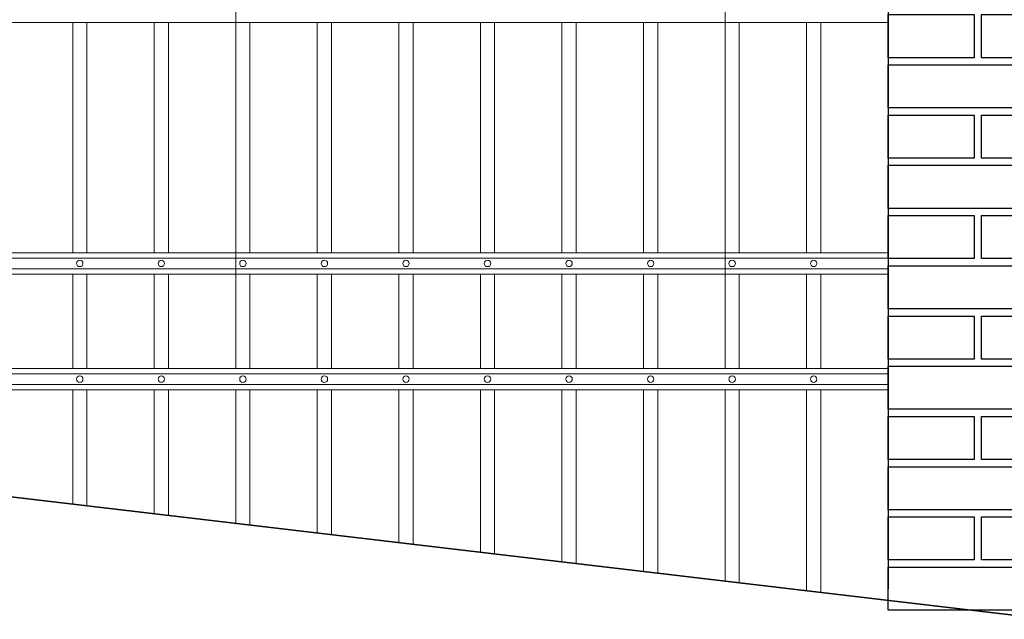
# Model space of a CAD drawing. Header units: millimetres. Extents: x 6567289036 to 6568990308, y 5976640423 to 5977332400.
# Tile 200 of 256: x 6568250096 to 6568251468, y 5976808831 to 5976809666. Entities that reach past the tile are written whole.
import ezdxf

# ---------------------------------------------------------------- set-up
doc = ezdxf.new("R2010")
doc.units = ezdxf.units.MM
doc.layers.add('01_widok', color=7, linetype='Continuous', lineweight=13)
doc.layers.add('projekt', color=10, linetype='Continuous')

# ---------------------------------------------------------------- blocks, each defined once
blk = doc.blocks.new('A$C429E1D4B')
at = {"layer": 'projekt'}
for points in [[(0, 153), (12, 153), (12, 147), (0, 147)], [(13, 153), (25, 153), (25, 147), (13, 147)], [(0, 146), (25, 146), (25, 140), (0, 140)], [(0, 139), (12, 139), (12, 133), (0, 133)], [(13, 139), (25, 139), (25, 133), (13, 133)], [(0, 132), (25, 132), (25, 126), (0, 126)], [(0, 125), (12, 125), (12, 119), (0, 119)], [(13, 125), (25, 125), (25, 119), (13, 119)], [(0, 118), (25, 118), (25, 112), (0, 112)], [(0, 111), (12, 111), (12, 105), (0, 105)], [(13, 111), (25, 111), (25, 105), (13, 105)], [(0, 104), (25, 104), (25, 98), (0, 98)], [(0, 97), (12, 97), (12, 91), (0, 91)], [(13, 97), (25, 97), (25, 91), (13, 91)], [(0, 90), (25, 90), (25, 84), (0, 84)], [(0, 83), (12, 83), (12, 77), (0, 77)], [(13, 83), (25, 83), (25, 77), (13, 77)], [(0, 76), (25, 76), (25, 70), (0, 70)], [(0, 69), (12, 69), (12, 63), (0, 63)], [(13, 69), (25, 69), (25, 63), (13, 63)], [(0, 62), (25, 62), (25, 56), (0, 56)], [(0, 55), (12, 55), (12, 49), (0, 49)], [(13, 55), (25, 55), (25, 49), (13, 49)], [(0, 48), (25, 48), (25, 42), (0, 42)], [(0, 41), (12, 41), (12, 35), (0, 35)], [(13, 41), (25, 41), (25, 35), (13, 35)], [(0, 34), (25, 34), (25, 28), (0, 28)], [(0, 27), (12, 27), (12, 21), (0, 21)], [(13, 27), (25, 27), (25, 21), (13, 21)], [(0, 20), (25, 20), (25, 14), (0, 14)], [(0, 13), (12, 13), (12, 7), (0, 7)], [(13, 13), (25, 13), (25, 7), (13, 7)], [(0, 6), (25, 6), (25, 0), (0, 0)]]:
    blk.add_lwpolyline(points, close=True, dxfattribs=at)
blk.add_lwpolyline([(25, 3), (25, 118), (0, 118), (0, 3)], dxfattribs=at)
blk = doc.blocks.new('A$C6D0402AF')
at = {"layer": '01_widok'}
for p, q in [((1.65, 1.379), (1.65, 0.301)), ((2.34, 1.371), (2.34, 0.301)), ((2.57, 0.789), (0.06, 0.789)), ((1.42, 0.789), (1.42, 0.4642)), ((1.44, 0.789), (1.44, 0.4642)), ((1.535, 0.789), (1.535, 0.4642)), ((1.555, 0.789), (1.555, 0.4642)), ((1.65, 0.789), (1.65, 0.4642)), ((1.67, 0.789), (1.67, 0.4642)), ((1.765, 0.789), (1.765, 0.4642)), ((1.785, 0.789), (1.785, 0.4642)), ((1.88, 0.789), (1.88, 0.4642)), ((1.9, 0.789), (1.9, 0.4642)), ((1.995, 0.789), (1.995, 0.4642)), ((2.015, 0.789), (2.015, 0.4642)), ((2.015, 0.789), (2.015, 0.4642)), ((2.11, 0.789), (2.11, 0.4642)), ((2.13, 0.789), (2.13, 0.4642)), ((2.225, 0.789), (2.225, 0.4642)), ((2.245, 0.789), (2.245, 0.4642)), ((2.34, 0.789), (2.34, 0.4642)), ((2.36, 0.789), (2.36, 0.4642)), ((2.455, 0.789), (2.455, 0.4642)), ((2.475, 0.789), (2.475, 0.4642)), ((2.57, 0.4642), (0.06, 0.4642)), ((2.57, 0.4567), (0.06, 0.4567)), ((2.57, 0.4417), (0.06, 0.4417)), ((2.57, 0.4342), (0.06, 0.4342)), ((1.42, 0.4342), (1.42, 0.301)), ((1.44, 0.4342), (1.44, 0.301)), ((1.535, 0.4342), (1.535, 0.301)), ((1.555, 0.4342), (1.555, 0.301)), ((1.65, 0.4342), (1.65, 0.301)), ((1.67, 0.4342), (1.67, 0.301)), ((1.765, 0.4342), (1.765, 0.301)), ((1.785, 0.4342), (1.785, 0.301)), ((1.88, 0.4342), (1.88, 0.301)), ((1.9, 0.4342), (1.9, 0.301)), ((1.995, 0.4342), (1.995, 0.301)), ((2.015, 0.4342), (2.015, 0.301)), ((2.015, 0.4342), (2.015, 0.301)), ((2.11, 0.4342), (2.11, 0.301)), ((2.13, 0.4342), (2.13, 0.301)), ((2.225, 0.4342), (2.225, 0.301)), ((2.245, 0.4342), (2.245, 0.301)), ((2.34, 0.4342), (2.34, 0.301)), ((2.36, 0.4342), (2.36, 0.301)), ((2.455, 0.4342), (2.455, 0.301)), ((2.475, 0.4342), (2.475, 0.301)), ((0.06, 0.301), (2.57, 0.301)), ((2.57, 0.301), (0.06, 0.301)), ((2.57, 0.2935), (0.06, 0.2935)), ((2.57, 0.2785), (0.06, 0.2785)), ((2.57, 0.271), (0.06, 0.271)), ((0.06, 0.271), (2.57, 0.271))]:
    blk.add_line(p, q, dxfattribs=at)
for centre in [(1.43, 0.4492), (1.545, 0.4492), (1.66, 0.4492), (1.775, 0.4492), (1.89, 0.4492), (2.005, 0.4492), (2.12, 0.4492), (2.235, 0.4492), (2.35, 0.4492), (2.465, 0.4492), (1.43, 0.286), (1.545, 0.286), (1.66, 0.286), (1.775, 0.286), (1.89, 0.286), (2.005, 0.286), (2.12, 0.286), (2.235, 0.286), (2.35, 0.286), (2.465, 0.286)]:
    blk.add_circle(centre, 0.0045, dxfattribs=at)

msp = doc.modelspace()

# ---------------------------------------------------------------- linework, layer by layer
at = {"lineweight": 35}
msp.add_line((6568230768.25329, 5976811280.674253), (6568251528.25329, 5976808830.674253), dxfattribs=at)
at = {"layer": '01_widok'}
for p, q in [((6568250169.398545, 5976809150.42125), (6568250169.398546, 5976808991.040058)), ((6568250189.170409, 5976809150.42125), (6568250189.170409, 5976808988.706674)), ((6568250283.08676, 5976809150.42125), (6568250283.086759, 5976808977.623096)), ((6568250302.858624, 5976809150.42125), (6568250302.858623, 5976808975.289712)), ((6568250396.774972, 5976809150.42125), (6568250396.774971, 5976808964.206135)), ((6568250416.546836, 5976809150.42125), (6568250416.546836, 5976808961.87275)), ((6568250510.463185, 5976809150.42125), (6568250510.463185, 5976808950.789174)), ((6568250530.235049, 5976809150.42125), (6568250530.235049, 5976808948.455789)), ((6568250624.151399, 5976809150.42125), (6568250624.151399, 5976808937.372211)), ((6568250643.923263, 5976809150.42125), (6568250643.923263, 5976808935.038827)), ((6568250737.839612, 5976809150.42125), (6568250737.839613, 5976808923.95525)), ((6568250757.611476, 5976809150.42125), (6568250757.611476, 5976808921.621865)), ((6568250851.527825, 5976809150.42125), (6568250851.527825, 5976808910.538289)), ((6568250871.299689, 5976809150.42125), (6568250871.299689, 5976808908.204904)), ((6568250965.216039, 5976809150.42125), (6568250965.216038, 5976808897.121326)), ((6568250984.987903, 5976809150.42125), (6568250984.987903, 5976808894.787942)), ((6568251078.904251, 5976809150.42125), (6568251078.904251, 5976808883.704366)), ((6568251098.676115, 5976809150.42125), (6568251098.676115, 5976808881.370981)), ((6568251192.592464, 5976809150.42125), (6568251192.592464, 5976808870.287404)), ((6568251212.364328, 5976809150.42125), (6568251212.364328, 5976808867.95402))]:
    msp.add_line(p, q, dxfattribs=at)

# ---------------------------------------------------------------- block references
at = {"xscale": 988.5931585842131, "yscale": 988.5931585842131, "zscale": 988.5931585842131, "rotation": 3.128671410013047e-08}
msp.add_blockref('A$C6D0402AF', (6568248765.596261, 5976808882.553451), dxfattribs=at)
at = {"xscale": 10, "yscale": 10, "zscale": 10}
msp.add_blockref('A$C429E1D4B', (6568251306.280702, 5976808843.327785), dxfattribs=at)

doc.saveas('drawing.dxf')
